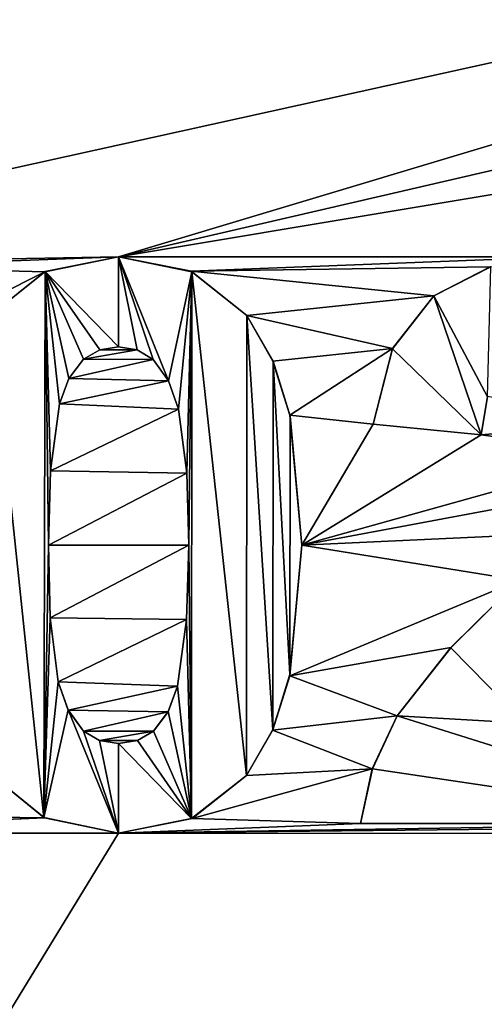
# Model space of a CAD drawing. Header units: millimetres. Extents: x -36.5 to 36.5, y -8.8 to 41.6.
# Tile 14 of 256: x -14.7 to -13.6, y 2.1 to 4.3. Entities that reach past the tile are written whole.
import ezdxf

# ---------------------------------------------------------------- set-up
doc = ezdxf.new("R2010")
doc.units = ezdxf.units.MM
doc.header["$LTSCALE"] = 65.185185
for name, color, linetype in [('1894', 7, 'CONTINUOUS'), ('1897', 7, 'CONTINUOUS'), ('1898', 7, 'CONTINUOUS'), ('1899', 7, 'CONTINUOUS'), ('1900', 7, 'CONTINUOUS'), ('1901', 7, 'CONTINUOUS'), ('1902', 7, 'CONTINUOUS'), ('1903', 7, 'CONTINUOUS'), ('1904', 7, 'CONTINUOUS'), ('1905', 7, 'CONTINUOUS'), ('1906', 7, 'CONTINUOUS'), ('1907', 7, 'CONTINUOUS'), ('1908', 7, 'CONTINUOUS'), ('1909', 7, 'CONTINUOUS'), ('1910', 7, 'CONTINUOUS'), ('1911', 7, 'CONTINUOUS'), ('1912', 7, 'CONTINUOUS'), ('1913', 7, 'CONTINUOUS'), ('1922', 7, 'CONTINUOUS'), ('1923', 7, 'CONTINUOUS'), ('1924', 7, 'CONTINUOUS'), ('1925', 7, 'CONTINUOUS'), ('1931', 7, 'CONTINUOUS'), ('1932', 7, 'CONTINUOUS'), ('1933', 7, 'CONTINUOUS'), ('2043', 7, 'CONTINUOUS'), ('546', 7, 'CONTINUOUS'), ('551', 7, 'CONTINUOUS')]:
    doc.layers.add(name, color=color, linetype=linetype)

msp = doc.modelspace()

# ---------------------------------------------------------------- linework, layer by layer
at = {"layer": '1894', "color": 7, "linetype": 'Continuous'}
for points in [[(-14.4393, 3.7623, 15.2), (-14.6028, 3.7295, 15.2), (-14.4393, 3.7623, 15), (-14.4393, 3.7623, 15.2)], [(-14.4393, 3.7623, 15), (-14.6028, 3.7295, 15.2), (-14.6016, 3.73, 15), (-14.4393, 3.7623, 15)], [(-14.6028, 3.7295, 15.2), (-14.7223, 3.6343, 15.2), (-14.6016, 3.73, 15), (-14.6028, 3.7295, 15.2)], [(-14.7223, 3.6343, 15.2), (-14.7223, 3.6343, 15), (-14.6016, 3.73, 15), (-14.7223, 3.6343, 15.2)]]:
    msp.add_3dface(points, dxfattribs=at)
at = {"layer": '1897', "color": 7, "linetype": 'Continuous'}
for points in [[(-14.7337, 2.6255, 15.2), (-14.6034, 2.52, 15.2), (-14.7337, 2.6255, 15), (-14.7337, 2.6255, 15.2)], [(-14.6034, 2.52, 15.2), (-14.6047, 2.5208, 15), (-14.7337, 2.6255, 15), (-14.6034, 2.52, 15.2)], [(-14.6034, 2.52, 15.2), (-14.4393, 2.4858, 15.2), (-14.6047, 2.5208, 15), (-14.6034, 2.52, 15.2)], [(-14.4393, 2.4858, 15.2), (-14.4393, 2.4858, 15), (-14.6047, 2.5208, 15), (-14.4393, 2.4858, 15.2)]]:
    msp.add_3dface(points, dxfattribs=at)
at = {"layer": '1898', "color": 7, "linetype": 'Continuous'}
for points in [[(-14.2763, 2.5186, 15.2), (-14.1564, 2.6139, 15.2), (-14.2776, 2.518, 15), (-14.2763, 2.5186, 15.2)], [(-14.1564, 2.6139, 15.2), (-14.1564, 2.6139, 15), (-14.2776, 2.518, 15), (-14.1564, 2.6139, 15.2)], [(-14.4393, 2.4858, 15.2), (-14.2763, 2.5186, 15.2), (-14.4393, 2.4858, 15), (-14.4393, 2.4858, 15.2)], [(-14.2763, 2.5186, 15.2), (-14.2776, 2.518, 15), (-14.4393, 2.4858, 15), (-14.2763, 2.5186, 15.2)]]:
    msp.add_3dface(points, dxfattribs=at)
at = {"layer": '1899', "color": 7, "linetype": 'Continuous'}
for points in [[(-14.0604, 2.8345, 15.2), (-14.0334, 3.1236, 15.2), (-14.0599, 2.837, 15), (-14.0604, 2.8345, 15.2)], [(-14.0334, 3.1236, 15.2), (-14.0334, 3.1236, 15), (-14.0599, 2.837, 15), (-14.0334, 3.1236, 15.2)], [(-14.0604, 2.8345, 15.2), (-14.0599, 2.837, 15), (-14.0977, 2.7149, 15), (-14.0604, 2.8345, 15.2)], [(-14.0984, 2.7143, 15.2), (-14.0604, 2.8345, 15.2), (-14.0977, 2.7149, 15), (-14.0984, 2.7143, 15.2)], [(-14.0984, 2.7143, 15.2), (-14.0977, 2.7149, 15), (-14.1564, 2.6139, 15), (-14.0984, 2.7143, 15.2)], [(-14.1564, 2.6139, 15.2), (-14.0984, 2.7143, 15.2), (-14.1564, 2.6139, 15), (-14.1564, 2.6139, 15.2)]]:
    msp.add_3dface(points, dxfattribs=at)
at = {"layer": '1900', "color": 7, "linetype": 'Continuous'}
for points in [[(-14.0976, 3.5316, 15.2), (-14.1554, 3.6327, 15.2), (-14.0971, 3.5317, 15), (-14.0976, 3.5316, 15.2)], [(-14.1554, 3.6327, 15.2), (-14.1554, 3.6327, 15), (-14.0971, 3.5317, 15), (-14.1554, 3.6327, 15.2)], [(-14.0599, 3.4115, 15.2), (-14.0976, 3.5316, 15.2), (-14.0971, 3.5317, 15), (-14.0599, 3.4115, 15.2)], [(-14.0599, 3.4115, 15.2), (-14.0971, 3.5317, 15), (-14.0597, 3.4098, 15), (-14.0599, 3.4115, 15.2)], [(-14.0334, 3.1236, 15.2), (-14.0599, 3.4115, 15.2), (-14.0334, 3.1236, 15), (-14.0334, 3.1236, 15.2)], [(-14.0599, 3.4115, 15.2), (-14.0597, 3.4098, 15), (-14.0334, 3.1236, 15), (-14.0599, 3.4115, 15.2)]]:
    msp.add_3dface(points, dxfattribs=at)
at = {"layer": '1901', "color": 7, "linetype": 'Continuous'}
for points in [[(-14.2787, 3.7305, 15.2), (-14.4393, 3.7623, 15.2), (-14.2772, 3.7296, 15), (-14.2787, 3.7305, 15.2)], [(-14.4393, 3.7623, 15.2), (-14.4393, 3.7623, 15), (-14.2772, 3.7296, 15), (-14.4393, 3.7623, 15.2)], [(-14.1554, 3.6327, 15.2), (-14.2787, 3.7305, 15.2), (-14.1554, 3.6327, 15), (-14.1554, 3.6327, 15.2)], [(-14.2787, 3.7305, 15.2), (-14.2772, 3.7296, 15), (-14.1554, 3.6327, 15), (-14.2787, 3.7305, 15.2)]]:
    msp.add_3dface(points, dxfattribs=at)
at = {"layer": '1902', "color": 7, "linetype": 'Continuous'}
for points in [[(-14.4393, 3.5636, 15.2), (-14.3982, 3.5565, 15.2), (-14.4393, 3.5636, 15), (-14.4393, 3.5636, 15.2)], [(-14.4393, 3.5636, 15), (-14.3982, 3.5565, 15.2), (-14.3983, 3.5566, 15), (-14.4393, 3.5636, 15)], [(-14.3982, 3.5565, 15.2), (-14.3625, 3.5355, 15.2), (-14.3983, 3.5566, 15), (-14.3982, 3.5565, 15.2)], [(-14.3625, 3.5355, 15.2), (-14.3625, 3.5355, 15), (-14.3983, 3.5566, 15), (-14.3625, 3.5355, 15.2)]]:
    msp.add_3dface(points, dxfattribs=at)
at = {"layer": '1903', "color": 7, "linetype": 'Continuous'}
for points in [[(-14.3625, 3.5355, 15.2), (-14.329, 3.488, 15.2), (-14.3625, 3.5355, 15), (-14.3625, 3.5355, 15.2)], [(-14.329, 3.488, 15.2), (-14.3288, 3.4877, 15), (-14.3625, 3.5355, 15), (-14.329, 3.488, 15.2)], [(-14.329, 3.488, 15.2), (-14.3067, 3.4254, 15.2), (-14.3288, 3.4877, 15), (-14.329, 3.488, 15.2)], [(-14.3067, 3.4254, 15.2), (-14.3067, 3.4254, 15), (-14.3288, 3.4877, 15), (-14.3067, 3.4254, 15.2)]]:
    msp.add_3dface(points, dxfattribs=at)
at = {"layer": '1904', "color": 7, "linetype": 'Continuous'}
for points in [[(-14.3067, 3.4254, 15.2), (-14.288, 3.2837, 15.2), (-14.3067, 3.4254, 15), (-14.3067, 3.4254, 15.2)], [(-14.288, 3.2837, 15.2), (-14.288, 3.2838, 15), (-14.3067, 3.4254, 15), (-14.288, 3.2837, 15.2)], [(-14.288, 3.2837, 15.2), (-14.2841, 3.1236, 15.2), (-14.288, 3.2838, 15), (-14.288, 3.2837, 15.2)], [(-14.2841, 3.1236, 15.2), (-14.2841, 3.1236, 15), (-14.288, 3.2838, 15), (-14.2841, 3.1236, 15.2)]]:
    msp.add_3dface(points, dxfattribs=at)
at = {"layer": '1905', "color": 7, "linetype": 'Continuous'}
for points in [[(-14.2841, 3.1236, 15.2), (-14.2886, 2.9591, 15.2), (-14.2841, 3.1236, 15), (-14.2841, 3.1236, 15.2)], [(-14.2886, 2.9591, 15.2), (-14.2886, 2.9589, 15), (-14.2841, 3.1236, 15), (-14.2886, 2.9591, 15.2)], [(-14.2886, 2.9591, 15.2), (-14.3089, 2.8116, 15.2), (-14.2886, 2.9589, 15), (-14.2886, 2.9591, 15.2)], [(-14.3089, 2.8116, 15.2), (-14.3089, 2.8116, 15), (-14.2886, 2.9589, 15), (-14.3089, 2.8116, 15.2)]]:
    msp.add_3dface(points, dxfattribs=at)
at = {"layer": '1906', "color": 7, "linetype": 'Continuous'}
for points in [[(-14.3089, 2.8116, 15.2), (-14.3297, 2.7548, 15.2), (-14.3089, 2.8116, 15), (-14.3089, 2.8116, 15.2)], [(-14.3297, 2.7548, 15.2), (-14.3296, 2.755, 15), (-14.3089, 2.8116, 15), (-14.3297, 2.7548, 15.2)], [(-14.3297, 2.7548, 15.2), (-14.3619, 2.712, 15.2), (-14.3296, 2.755, 15), (-14.3297, 2.7548, 15.2)], [(-14.3619, 2.712, 15.2), (-14.3619, 2.712, 15), (-14.3296, 2.755, 15), (-14.3619, 2.712, 15.2)]]:
    msp.add_3dface(points, dxfattribs=at)
at = {"layer": '1907', "color": 7, "linetype": 'Continuous'}
for points in [[(-14.3619, 2.712, 15.2), (-14.398, 2.6912, 15.2), (-14.3619, 2.712, 15), (-14.3619, 2.712, 15.2)], [(-14.398, 2.6912, 15.2), (-14.3977, 2.6913, 15), (-14.3619, 2.712, 15), (-14.398, 2.6912, 15.2)], [(-14.398, 2.6912, 15.2), (-14.4393, 2.6845, 15.2), (-14.3977, 2.6913, 15), (-14.398, 2.6912, 15.2)], [(-14.4393, 2.6845, 15.2), (-14.4393, 2.6845, 15), (-14.3977, 2.6913, 15), (-14.4393, 2.6845, 15.2)]]:
    msp.add_3dface(points, dxfattribs=at)
at = {"layer": '1908', "color": 7, "linetype": 'Continuous'}
for points in [[(-14.4816, 2.6914, 15.2), (-14.5171, 2.7115, 15.2), (-14.4814, 2.6913, 15), (-14.4816, 2.6914, 15.2)], [(-14.5171, 2.7115, 15.2), (-14.5171, 2.7115, 15), (-14.4814, 2.6913, 15), (-14.5171, 2.7115, 15.2)], [(-14.4393, 2.6845, 15.2), (-14.4816, 2.6914, 15.2), (-14.4393, 2.6845, 15), (-14.4393, 2.6845, 15.2)], [(-14.4816, 2.6914, 15.2), (-14.4814, 2.6913, 15), (-14.4393, 2.6845, 15), (-14.4816, 2.6914, 15.2)]]:
    msp.add_3dface(points, dxfattribs=at)
at = {"layer": '1909', "color": 7, "linetype": 'Continuous'}
for points in [[(-14.5505, 2.7585, 15.2), (-14.5727, 2.8208, 15.2), (-14.5507, 2.7588, 15), (-14.5505, 2.7585, 15.2)], [(-14.5727, 2.8208, 15.2), (-14.5727, 2.8208, 15), (-14.5507, 2.7588, 15), (-14.5727, 2.8208, 15.2)], [(-14.5505, 2.7585, 15.2), (-14.5507, 2.7588, 15), (-14.5171, 2.7115, 15), (-14.5505, 2.7585, 15.2)], [(-14.5171, 2.7115, 15.2), (-14.5505, 2.7585, 15.2), (-14.5171, 2.7115, 15), (-14.5171, 2.7115, 15.2)]]:
    msp.add_3dface(points, dxfattribs=at)
at = {"layer": '1910', "color": 7, "linetype": 'Continuous'}
for points in [[(-14.5909, 2.9628, 15.2), (-14.5945, 3.1236, 15.2), (-14.5909, 2.9627, 15), (-14.5909, 2.9628, 15.2)], [(-14.5945, 3.1236, 15.2), (-14.5945, 3.1236, 15), (-14.5909, 2.9627, 15), (-14.5945, 3.1236, 15.2)], [(-14.5727, 2.8208, 15.2), (-14.5909, 2.9628, 15.2), (-14.5727, 2.8208, 15), (-14.5727, 2.8208, 15.2)], [(-14.5909, 2.9628, 15.2), (-14.5909, 2.9627, 15), (-14.5727, 2.8208, 15), (-14.5909, 2.9628, 15.2)]]:
    msp.add_3dface(points, dxfattribs=at)
at = {"layer": '1911', "color": 7, "linetype": 'Continuous'}
for points in [[(-14.5903, 3.2887, 15.2), (-14.5703, 3.4367, 15.2), (-14.5903, 3.2889, 15), (-14.5903, 3.2887, 15.2)], [(-14.5703, 3.4367, 15.2), (-14.5703, 3.4367, 15), (-14.5903, 3.2889, 15), (-14.5703, 3.4367, 15.2)], [(-14.5903, 3.2887, 15.2), (-14.5903, 3.2889, 15), (-14.5945, 3.1236, 15), (-14.5903, 3.2887, 15.2)], [(-14.5945, 3.1236, 15.2), (-14.5903, 3.2887, 15.2), (-14.5945, 3.1236, 15), (-14.5945, 3.1236, 15.2)]]:
    msp.add_3dface(points, dxfattribs=at)
at = {"layer": '1912', "color": 7, "linetype": 'Continuous'}
for points in [[(-14.5495, 3.4932, 15.2), (-14.517, 3.5357, 15.2), (-14.5497, 3.493, 15), (-14.5495, 3.4932, 15.2)], [(-14.517, 3.5357, 15.2), (-14.517, 3.5357, 15), (-14.5497, 3.493, 15), (-14.517, 3.5357, 15.2)], [(-14.5703, 3.4367, 15.2), (-14.5495, 3.4932, 15.2), (-14.5703, 3.4367, 15), (-14.5703, 3.4367, 15.2)], [(-14.5495, 3.4932, 15.2), (-14.5497, 3.493, 15), (-14.5703, 3.4367, 15), (-14.5495, 3.4932, 15.2)]]:
    msp.add_3dface(points, dxfattribs=at)
at = {"layer": '1913', "color": 7, "linetype": 'Continuous'}
for points in [[(-14.517, 3.5357, 15.2), (-14.4806, 3.5566, 15.2), (-14.517, 3.5357, 15), (-14.517, 3.5357, 15.2)], [(-14.4806, 3.5566, 15.2), (-14.4808, 3.5566, 15), (-14.517, 3.5357, 15), (-14.4806, 3.5566, 15.2)], [(-14.4806, 3.5566, 15.2), (-14.4393, 3.5636, 15.2), (-14.4808, 3.5566, 15), (-14.4806, 3.5566, 15.2)], [(-14.4393, 3.5636, 15.2), (-14.4393, 3.5636, 15), (-14.4808, 3.5566, 15), (-14.4393, 3.5636, 15.2)]]:
    msp.add_3dface(points, dxfattribs=at)
at = {"layer": '1922', "color": 7, "linetype": 'Continuous'}
for points in [[(-13.6167, 3.7401, 15.2), (-13.7416, 3.6759, 15.2), (-13.6155, 3.7405, 15), (-13.6167, 3.7401, 15.2)], [(-13.7416, 3.6759, 15.2), (-13.7416, 3.6759, 15), (-13.6155, 3.7405, 15), (-13.7416, 3.6759, 15.2)]]:
    msp.add_3dface(points, dxfattribs=at)
at = {"layer": '1923', "color": 7, "linetype": 'Continuous'}
for points in [[(-13.8326, 3.5595, 15.2), (-13.833, 3.5586, 15), (-13.7416, 3.6759, 15), (-13.8326, 3.5595, 15.2)], [(-13.7416, 3.6759, 15.2), (-13.8326, 3.5595, 15.2), (-13.7416, 3.6759, 15), (-13.7416, 3.6759, 15.2)], [(-13.8326, 3.5595, 15.2), (-13.8757, 3.3922, 15.2), (-13.833, 3.5586, 15), (-13.8326, 3.5595, 15.2)], [(-13.8757, 3.3922, 15.2), (-13.8757, 3.3922, 15), (-13.833, 3.5586, 15), (-13.8757, 3.3922, 15.2)]]:
    msp.add_3dface(points, dxfattribs=at)
at = {"layer": '1924', "color": 7, "linetype": 'Continuous'}
for points in [[(-13.8757, 3.3922, 15.2), (-13.6369, 3.3683, 15.2), (-13.8757, 3.3922, 15), (-13.8757, 3.3922, 15.2)], [(-13.6369, 3.3683, 15.2), (-13.6369, 3.3683, 15), (-13.8757, 3.3922, 15), (-13.6369, 3.3683, 15.2)]]:
    msp.add_3dface(points, dxfattribs=at)
at = {"layer": '1925', "color": 7, "linetype": 'Continuous'}
for points in [[(-13.6369, 3.3683, 15.2), (-13.6225, 3.4532, 15.2), (-13.6369, 3.3683, 15), (-13.6369, 3.3683, 15.2)], [(-13.6225, 3.4532, 15.2), (-13.6227, 3.4528, 15), (-13.6369, 3.3683, 15), (-13.6225, 3.4532, 15.2)]]:
    msp.add_3dface(points, dxfattribs=at)
at = {"layer": '1931', "color": 7, "linetype": 'Continuous'}
for points in [[(-13.7036, 2.8968, 15.2), (-13.7037, 2.8966, 15), (-13.5529, 3.0464, 15), (-13.7036, 2.8968, 15.2)], [(-13.5529, 3.0464, 15.2), (-13.7036, 2.8968, 15.2), (-13.5529, 3.0464, 15), (-13.5529, 3.0464, 15.2)], [(-13.7036, 2.8968, 15.2), (-13.8223, 2.7461, 15.2), (-13.7037, 2.8966, 15), (-13.7036, 2.8968, 15.2)], [(-13.8223, 2.7461, 15.2), (-13.8223, 2.7461, 15), (-13.7037, 2.8966, 15), (-13.8223, 2.7461, 15.2)]]:
    msp.add_3dface(points, dxfattribs=at)
at = {"layer": '1932', "color": 7, "linetype": 'Continuous'}
for points in [[(-13.8223, 2.7461, 15.2), (-13.8776, 2.6281, 15.2), (-13.8223, 2.7461, 15), (-13.8223, 2.7461, 15.2)], [(-13.8776, 2.6281, 15.2), (-13.8774, 2.6285, 15), (-13.8223, 2.7461, 15), (-13.8776, 2.6281, 15.2)], [(-13.8776, 2.6281, 15.2), (-13.9038, 2.5072, 15.2), (-13.8774, 2.6285, 15), (-13.8776, 2.6281, 15.2)], [(-13.9038, 2.5072, 15.2), (-13.9038, 2.5072, 15), (-13.8774, 2.6285, 15), (-13.9038, 2.5072, 15.2)]]:
    msp.add_3dface(points, dxfattribs=at)
at = {"layer": '1933', "color": 7, "linetype": 'Continuous'}
for points in [[(-13.9038, 2.5072, 15.2), (-13.0639, 2.5072, 15.2), (-13.9038, 2.5072, 15), (-13.9038, 2.5072, 15.2)], [(-13.0639, 2.5072, 15.2), (-13.0639, 2.5072, 15), (-13.9038, 2.5072, 15), (-13.0639, 2.5072, 15.2)]]:
    msp.add_3dface(points, dxfattribs=at)
at = {"layer": '2043', "color": 7, "linetype": 'Continuous'}
for points in [[(-14.4393, 3.7623, 15), (-14.6016, 3.73, 15), (-14.4393, 3.5636, 15), (-14.4393, 3.7623, 15)], [(-14.2772, 3.7296, 15), (-14.4393, 3.7623, 15), (-14.3288, 3.4877, 15), (-14.2772, 3.7296, 15)], [(-14.4393, 3.7623, 15), (-14.4393, 3.5636, 15), (-14.3983, 3.5566, 15), (-14.4393, 3.7623, 15)], [(-14.3288, 3.4877, 15), (-14.4393, 3.7623, 15), (-14.3625, 3.5355, 15), (-14.3288, 3.4877, 15)], [(-14.3625, 3.5355, 15), (-14.4393, 3.7623, 15), (-14.3983, 3.5566, 15), (-14.3625, 3.5355, 15)], [(-13.7416, 3.6759, 15), (-13.6227, 3.4528, 15), (-13.6155, 3.7405, 15), (-13.7416, 3.6759, 15)], [(-14.7223, 3.6343, 15), (-14.6047, 2.5208, 15), (-14.6016, 3.73, 15), (-14.7223, 3.6343, 15)], [(-14.6016, 3.73, 15), (-14.6047, 2.5208, 15), (-14.5945, 3.1236, 15), (-14.6016, 3.73, 15)], [(-14.4393, 3.5636, 15), (-14.6016, 3.73, 15), (-14.4808, 3.5566, 15), (-14.4393, 3.5636, 15)], [(-14.4808, 3.5566, 15), (-14.6016, 3.73, 15), (-14.517, 3.5357, 15), (-14.4808, 3.5566, 15)], [(-14.517, 3.5357, 15), (-14.6016, 3.73, 15), (-14.5497, 3.493, 15), (-14.517, 3.5357, 15)], [(-14.5497, 3.493, 15), (-14.6016, 3.73, 15), (-14.5703, 3.4367, 15), (-14.5497, 3.493, 15)], [(-14.5703, 3.4367, 15), (-14.6016, 3.73, 15), (-14.5903, 3.2889, 15), (-14.5703, 3.4367, 15)], [(-14.5903, 3.2889, 15), (-14.6016, 3.73, 15), (-14.5945, 3.1236, 15), (-14.5903, 3.2889, 15)], [(-14.3067, 3.4254, 15), (-14.2772, 3.7296, 15), (-14.3288, 3.4877, 15), (-14.3067, 3.4254, 15)], [(-14.288, 3.2838, 15), (-14.2772, 3.7296, 15), (-14.3067, 3.4254, 15), (-14.288, 3.2838, 15)], [(-14.2841, 3.1236, 15), (-14.2772, 3.7296, 15), (-14.288, 3.2838, 15), (-14.2841, 3.1236, 15)], [(-14.2776, 2.518, 15), (-14.2772, 3.7296, 15), (-14.2841, 3.1236, 15), (-14.2776, 2.518, 15)], [(-14.1564, 2.6139, 15), (-14.2772, 3.7296, 15), (-14.2776, 2.518, 15), (-14.1564, 2.6139, 15)], [(-14.1554, 3.6327, 15), (-14.2772, 3.7296, 15), (-14.1564, 2.6139, 15), (-14.1554, 3.6327, 15)], [(-13.833, 3.5586, 15), (-13.6369, 3.3683, 15), (-13.7416, 3.6759, 15), (-13.833, 3.5586, 15)], [(-13.6369, 3.3683, 15), (-13.6227, 3.4528, 15), (-13.7416, 3.6759, 15), (-13.6369, 3.3683, 15)], [(-14.7337, 2.6255, 15), (-14.6047, 2.5208, 15), (-14.7223, 3.6343, 15), (-14.7337, 2.6255, 15)], [(-14.0977, 2.7149, 15), (-14.1554, 3.6327, 15), (-14.1564, 2.6139, 15), (-14.0977, 2.7149, 15)], [(-14.0971, 3.5317, 15), (-14.1554, 3.6327, 15), (-14.0977, 2.7149, 15), (-14.0971, 3.5317, 15)], [(-13.8757, 3.3922, 15), (-13.6369, 3.3683, 15), (-13.833, 3.5586, 15), (-13.8757, 3.3922, 15)], [(-14.0599, 2.837, 15), (-14.0971, 3.5317, 15), (-14.0977, 2.7149, 15), (-14.0599, 2.837, 15)], [(-14.0597, 3.4098, 15), (-14.0971, 3.5317, 15), (-14.0599, 2.837, 15), (-14.0597, 3.4098, 15)], [(-14.0334, 3.1236, 15), (-14.0597, 3.4098, 15), (-14.0599, 2.837, 15), (-14.0334, 3.1236, 15)], [(-14.5945, 3.1236, 15), (-14.6047, 2.5208, 15), (-14.5909, 2.9627, 15), (-14.5945, 3.1236, 15)], [(-14.2886, 2.9589, 15), (-14.2776, 2.518, 15), (-14.2841, 3.1236, 15), (-14.2886, 2.9589, 15)], [(-13.5529, 3.0464, 15), (-13.7037, 2.8966, 15), (-13.5397, 2.7297, 15), (-13.5529, 3.0464, 15)], [(-14.5909, 2.9627, 15), (-14.6047, 2.5208, 15), (-14.5727, 2.8208, 15), (-14.5909, 2.9627, 15)], [(-14.3089, 2.8116, 15), (-14.2776, 2.518, 15), (-14.2886, 2.9589, 15), (-14.3089, 2.8116, 15)], [(-13.7037, 2.8966, 15), (-13.8223, 2.7461, 15), (-13.5397, 2.7297, 15), (-13.7037, 2.8966, 15)], [(-14.5727, 2.8208, 15), (-14.6047, 2.5208, 15), (-14.5507, 2.7588, 15), (-14.5727, 2.8208, 15)], [(-14.3296, 2.755, 15), (-14.2776, 2.518, 15), (-14.3089, 2.8116, 15), (-14.3296, 2.755, 15)], [(-14.6047, 2.5208, 15), (-14.4393, 2.4858, 15), (-14.5507, 2.7588, 15), (-14.6047, 2.5208, 15)], [(-14.5507, 2.7588, 15), (-14.4393, 2.4858, 15), (-14.5171, 2.7115, 15), (-14.5507, 2.7588, 15)], [(-14.3619, 2.712, 15), (-14.2776, 2.518, 15), (-14.3296, 2.755, 15), (-14.3619, 2.712, 15)], [(-13.8774, 2.6285, 15), (-13.0639, 2.5072, 15), (-13.8223, 2.7461, 15), (-13.8774, 2.6285, 15)], [(-13.8223, 2.7461, 15), (-13.0639, 2.5072, 15), (-13.5397, 2.7297, 15), (-13.8223, 2.7461, 15)], [(-14.5171, 2.7115, 15), (-14.4393, 2.4858, 15), (-14.4814, 2.6913, 15), (-14.5171, 2.7115, 15)], [(-14.3977, 2.6913, 15), (-14.2776, 2.518, 15), (-14.3619, 2.712, 15), (-14.3977, 2.6913, 15)], [(-14.4814, 2.6913, 15), (-14.4393, 2.4858, 15), (-14.4393, 2.6845, 15), (-14.4814, 2.6913, 15)], [(-14.4393, 2.6845, 15), (-14.2776, 2.518, 15), (-14.3977, 2.6913, 15), (-14.4393, 2.6845, 15)], [(-14.4393, 2.4858, 15), (-14.2776, 2.518, 15), (-14.4393, 2.6845, 15), (-14.4393, 2.4858, 15)], [(-13.9038, 2.5072, 15), (-13.0639, 2.5072, 15), (-13.8774, 2.6285, 15), (-13.9038, 2.5072, 15)]]:
    msp.add_3dface(points, dxfattribs=at)
at = {"layer": '546', "color": 7, "linetype": 'Continuous'}
for points in [[(-14.2285, 4.7161, 15.2), (-14.7102, 4.7302, 15.2), (-15.6603, 3.7401, 15.2), (-14.2285, 4.7161, 15.2)], [(-14.1114, 4.7023, 15.2), (-14.2285, 4.7161, 15.2), (-15.6603, 3.7401, 15.2), (-14.1114, 4.7023, 15.2)], [(-8.6514, 4.7302, 15.2), (-10.3831, 4.7031, 15.2), (-14.4393, 3.7623, 15.2), (-8.6514, 4.7302, 15.2)], [(-8.6514, 4.7302, 15.2), (-14.4393, 3.7623, 15.2), (-13.4604, 3.7623, 15.2), (-8.6514, 4.7302, 15.2)], [(-11.3154, 4.7021, 15.2), (-14.1114, 4.7023, 15.2), (-15.6603, 3.7401, 15.2), (-11.3154, 4.7021, 15.2)], [(-11.3154, 4.7021, 15.2), (-15.6603, 3.7401, 15.2), (-14.4393, 3.7623, 15.2), (-11.3154, 4.7021, 15.2)], [(-10.3831, 4.7031, 15.2), (-11.3154, 4.7021, 15.2), (-14.4393, 3.7623, 15.2), (-10.3831, 4.7031, 15.2)], [(-15.6603, 3.7401, 15.2), (-15.0268, 3.7401, 15.2), (-14.4393, 3.7623, 15.2), (-15.6603, 3.7401, 15.2)], [(-14.4393, 3.7623, 15.2), (-15.0268, 3.7401, 15.2), (-14.6028, 3.7295, 15.2), (-14.4393, 3.7623, 15.2)], [(-14.4393, 3.7623, 15.2), (-14.2787, 3.7305, 15.2), (-13.4604, 3.7623, 15.2), (-14.4393, 3.7623, 15.2)], [(-13.4604, 3.7623, 15.2), (-14.2787, 3.7305, 15.2), (-13.6167, 3.7401, 15.2), (-13.4604, 3.7623, 15.2)], [(-15.0268, 3.7401, 15.2), (-15.0268, 3.5159, 15.2), (-14.6028, 3.7295, 15.2), (-15.0268, 3.7401, 15.2)], [(-13.6167, 3.7401, 15.2), (-14.2787, 3.7305, 15.2), (-13.7416, 3.6759, 15.2), (-13.6167, 3.7401, 15.2)], [(-14.2787, 3.7305, 15.2), (-14.1554, 3.6327, 15.2), (-13.7416, 3.6759, 15.2), (-14.2787, 3.7305, 15.2)], [(-14.6028, 3.7295, 15.2), (-15.0268, 3.5159, 15.2), (-14.7223, 3.6343, 15.2), (-14.6028, 3.7295, 15.2)], [(-13.7416, 3.6759, 15.2), (-14.1554, 3.6327, 15.2), (-13.8326, 3.5595, 15.2), (-13.7416, 3.6759, 15.2)], [(-14.1554, 3.6327, 15.2), (-14.0976, 3.5316, 15.2), (-13.8326, 3.5595, 15.2), (-14.1554, 3.6327, 15.2)], [(-14.517, 3.5357, 15.2), (-14.3982, 3.5565, 15.2), (-14.4806, 3.5566, 15.2), (-14.517, 3.5357, 15.2)], [(-14.3625, 3.5355, 15.2), (-14.3982, 3.5565, 15.2), (-14.517, 3.5357, 15.2), (-14.3625, 3.5355, 15.2)], [(-14.3982, 3.5565, 15.2), (-14.4393, 3.5636, 15.2), (-14.4806, 3.5566, 15.2), (-14.3982, 3.5565, 15.2)], [(-14.0976, 3.5316, 15.2), (-14.0599, 3.4115, 15.2), (-13.8326, 3.5595, 15.2), (-14.0976, 3.5316, 15.2)], [(-13.8326, 3.5595, 15.2), (-14.0599, 3.4115, 15.2), (-13.8757, 3.3922, 15.2), (-13.8326, 3.5595, 15.2)], [(-14.5495, 3.4932, 15.2), (-14.3625, 3.5355, 15.2), (-14.517, 3.5357, 15.2), (-14.5495, 3.4932, 15.2)], [(-14.329, 3.488, 15.2), (-14.3625, 3.5355, 15.2), (-14.5495, 3.4932, 15.2), (-14.329, 3.488, 15.2)], [(-14.5703, 3.4367, 15.2), (-14.329, 3.488, 15.2), (-14.5495, 3.4932, 15.2), (-14.5703, 3.4367, 15.2)], [(-14.3067, 3.4254, 15.2), (-14.329, 3.488, 15.2), (-14.5703, 3.4367, 15.2), (-14.3067, 3.4254, 15.2)], [(-13.6225, 3.4532, 15.2), (-13.6369, 3.3683, 15.2), (-13.3044, 3.3973, 15.2), (-13.6225, 3.4532, 15.2)], [(-14.5903, 3.2887, 15.2), (-14.3067, 3.4254, 15.2), (-14.5703, 3.4367, 15.2), (-14.5903, 3.2887, 15.2)], [(-14.288, 3.2837, 15.2), (-14.3067, 3.4254, 15.2), (-14.5903, 3.2887, 15.2), (-14.288, 3.2837, 15.2)], [(-14.0599, 3.4115, 15.2), (-14.0334, 3.1236, 15.2), (-13.8757, 3.3922, 15.2), (-14.0599, 3.4115, 15.2)], [(-13.8757, 3.3922, 15.2), (-14.0334, 3.1236, 15.2), (-13.6369, 3.3683, 15.2), (-13.8757, 3.3922, 15.2)], [(-13.3044, 3.3973, 15.2), (-13.6369, 3.3683, 15.2), (-13.3171, 3.3243, 15.2), (-13.3044, 3.3973, 15.2)], [(-13.6369, 3.3683, 15.2), (-14.0334, 3.1236, 15.2), (-13.3171, 3.3243, 15.2), (-13.6369, 3.3683, 15.2)], [(-13.3171, 3.3243, 15.2), (-14.0334, 3.1236, 15.2), (-13.3543, 3.251, 15.2), (-13.3171, 3.3243, 15.2)], [(-14.5945, 3.1236, 15.2), (-14.288, 3.2837, 15.2), (-14.5903, 3.2887, 15.2), (-14.5945, 3.1236, 15.2)], [(-14.2841, 3.1236, 15.2), (-14.288, 3.2837, 15.2), (-14.5945, 3.1236, 15.2), (-14.2841, 3.1236, 15.2)], [(-13.3543, 3.251, 15.2), (-14.0334, 3.1236, 15.2), (-13.4432, 3.1514, 15.2), (-13.3543, 3.251, 15.2)], [(-13.4432, 3.1514, 15.2), (-14.0334, 3.1236, 15.2), (-13.5529, 3.0464, 15.2), (-13.4432, 3.1514, 15.2)], [(-14.5909, 2.9628, 15.2), (-14.2841, 3.1236, 15.2), (-14.5945, 3.1236, 15.2), (-14.5909, 2.9628, 15.2)], [(-14.2886, 2.9591, 15.2), (-14.2841, 3.1236, 15.2), (-14.5909, 2.9628, 15.2), (-14.2886, 2.9591, 15.2)], [(-14.0334, 3.1236, 15.2), (-14.0604, 2.8345, 15.2), (-13.5529, 3.0464, 15.2), (-14.0334, 3.1236, 15.2)], [(-13.5529, 3.0464, 15.2), (-14.0604, 2.8345, 15.2), (-13.7036, 2.8968, 15.2), (-13.5529, 3.0464, 15.2)], [(-14.5727, 2.8208, 15.2), (-14.2886, 2.9591, 15.2), (-14.5909, 2.9628, 15.2), (-14.5727, 2.8208, 15.2)], [(-14.3089, 2.8116, 15.2), (-14.2886, 2.9591, 15.2), (-14.5727, 2.8208, 15.2), (-14.3089, 2.8116, 15.2)], [(-13.7036, 2.8968, 15.2), (-14.0604, 2.8345, 15.2), (-13.8223, 2.7461, 15.2), (-13.7036, 2.8968, 15.2)], [(-14.5505, 2.7585, 15.2), (-14.3089, 2.8116, 15.2), (-14.5727, 2.8208, 15.2), (-14.5505, 2.7585, 15.2)], [(-14.0604, 2.8345, 15.2), (-14.0984, 2.7143, 15.2), (-13.8223, 2.7461, 15.2), (-14.0604, 2.8345, 15.2)], [(-14.3297, 2.7548, 15.2), (-14.3089, 2.8116, 15.2), (-14.5505, 2.7585, 15.2), (-14.3297, 2.7548, 15.2)], [(-14.5171, 2.7115, 15.2), (-14.3297, 2.7548, 15.2), (-14.5505, 2.7585, 15.2), (-14.5171, 2.7115, 15.2)], [(-14.3619, 2.712, 15.2), (-14.3297, 2.7548, 15.2), (-14.5171, 2.7115, 15.2), (-14.3619, 2.712, 15.2)], [(-13.8223, 2.7461, 15.2), (-14.0984, 2.7143, 15.2), (-13.8776, 2.6281, 15.2), (-13.8223, 2.7461, 15.2)], [(-14.4816, 2.6914, 15.2), (-14.3619, 2.712, 15.2), (-14.5171, 2.7115, 15.2), (-14.4816, 2.6914, 15.2)], [(-14.398, 2.6912, 15.2), (-14.3619, 2.712, 15.2), (-14.4816, 2.6914, 15.2), (-14.398, 2.6912, 15.2)], [(-14.0984, 2.7143, 15.2), (-14.1564, 2.6139, 15.2), (-13.8776, 2.6281, 15.2), (-14.0984, 2.7143, 15.2)], [(-14.4393, 2.6845, 15.2), (-14.398, 2.6912, 15.2), (-14.4816, 2.6914, 15.2), (-14.4393, 2.6845, 15.2)], [(-14.7337, 2.6255, 15.2), (-15.2046, 2.5279, 15.2), (-14.6034, 2.52, 15.2), (-14.7337, 2.6255, 15.2)], [(-14.1564, 2.6139, 15.2), (-14.2763, 2.5186, 15.2), (-13.8776, 2.6281, 15.2), (-14.1564, 2.6139, 15.2)], [(-13.8776, 2.6281, 15.2), (-14.2763, 2.5186, 15.2), (-13.9038, 2.5072, 15.2), (-13.8776, 2.6281, 15.2)], [(-15.2046, 2.5279, 15.2), (-15.3994, 2.4858, 15.2), (-14.6034, 2.52, 15.2), (-15.2046, 2.5279, 15.2)], [(-14.6034, 2.52, 15.2), (-15.3994, 2.4858, 15.2), (-14.4393, 2.4858, 15.2), (-14.6034, 2.52, 15.2)], [(-14.2763, 2.5186, 15.2), (-14.4393, 2.4858, 15.2), (-13.9038, 2.5072, 15.2), (-14.2763, 2.5186, 15.2)], [(-13.9038, 2.5072, 15.2), (-14.4393, 2.4858, 15.2), (-13.0639, 2.5072, 15.2), (-13.9038, 2.5072, 15.2)], [(-13.0639, 2.5072, 15.2), (-14.4393, 2.4858, 15.2), (-12.6771, 2.5044, 15.2), (-13.0639, 2.5072, 15.2)], [(-12.6771, 2.5044, 15.2), (-14.4393, 2.4858, 15.2), (-12.5438, 2.485, 15.2), (-12.6771, 2.5044, 15.2)], [(-14.4393, 2.4858, 15.2), (-15.3994, 2.4858, 15.2), (-19.8, -6.3, 15.2), (-14.4393, 2.4858, 15.2)], [(-12.5438, 2.485, 15.2), (-14.4393, 2.4858, 15.2), (-19.8, -6.3, 15.2), (-12.5438, 2.485, 15.2)], [(-11.5726, 2.485, 15.2), (-12.5438, 2.485, 15.2), (-19.8, -6.3, 15.2), (-11.5726, 2.485, 15.2)], [(-10.5452, 2.485, 15.2), (-11.5726, 2.485, 15.2), (-19.8, -6.3, 15.2), (-10.5452, 2.485, 15.2)], [(-2.9984, -3.5, 15.2), (-10.5452, 2.485, 15.2), (-19.8, -6.3, 15.2), (-2.9984, -3.5, 15.2)]]:
    msp.add_3dface(points, dxfattribs=at)
at = {"layer": '551', "color": 7, "linetype": 'Continuous'}
for points in [[(-16.7171, 16.6, -15.2), (-2.9984, -3.5, -15.2), (-19.8, 16.6, -15.2), (-16.7171, 16.6, -15.2)], [(-19.8, 16.6, -15.2), (-2.9984, -3.5, -15.2), (-19.8, -6.3, -15.2), (-19.8, 16.6, -15.2)], [(-10.2829, 16.6, -15.2), (-2.9984, -3.5, -15.2), (-16.7171, 16.6, -15.2), (-10.2829, 16.6, -15.2)]]:
    msp.add_3dface(points, dxfattribs=at)

doc.saveas('drawing.dxf')
